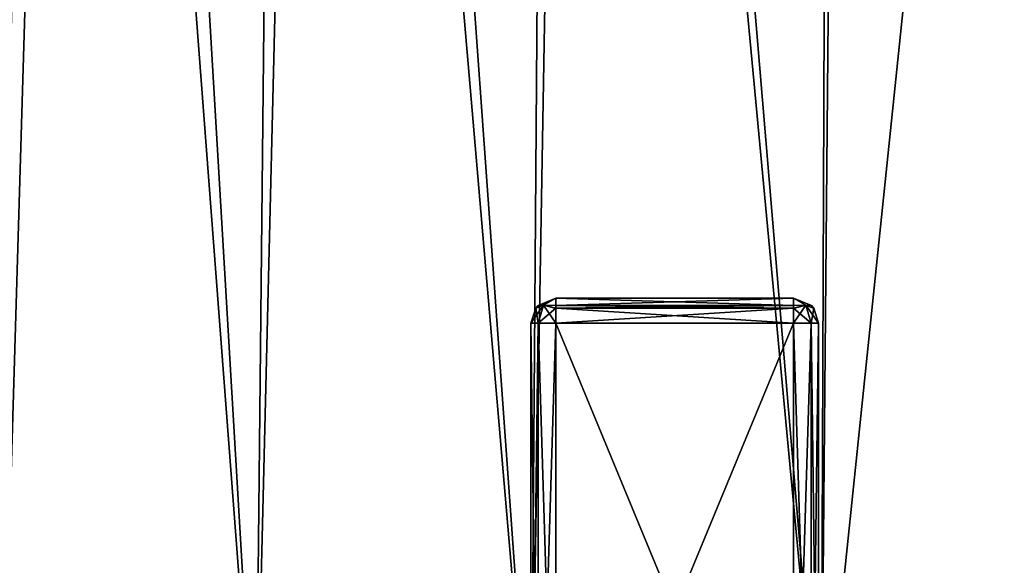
# Model space of a CAD drawing. Header units: millimetres. Extents: x -36.5 to 36.5, y -8.8 to 41.6.
# Tile 3 of 256: x -28.6 to -20.7, y -4.4 to -0.1. Entities that reach past the tile are written whole.
import ezdxf

# ---------------------------------------------------------------- set-up
doc = ezdxf.new("R2010")
doc.units = ezdxf.units.MM
doc.header["$LTSCALE"] = 65.185185
for name, color, linetype in [('2081', 7, 'CONTINUOUS'), ('2098', 7, 'CONTINUOUS'), ('2099', 7, 'CONTINUOUS'), ('2100', 7, 'CONTINUOUS'), ('2101', 7, 'CONTINUOUS'), ('2129', 7, 'CONTINUOUS'), ('2130', 7, 'CONTINUOUS'), ('2131', 7, 'CONTINUOUS'), ('2132', 7, 'CONTINUOUS'), ('2195', 7, 'CONTINUOUS'), ('2196', 7, 'CONTINUOUS'), ('2197', 7, 'CONTINUOUS'), ('2198', 7, 'CONTINUOUS'), ('2199', 7, 'CONTINUOUS'), ('2200', 7, 'CONTINUOUS'), ('2201', 7, 'CONTINUOUS'), ('2202', 7, 'CONTINUOUS'), ('550', 7, 'CONTINUOUS')]:
    doc.layers.add(name, color=color, linetype=linetype)

msp = doc.modelspace()

# ---------------------------------------------------------------- linework, layer by layer
at = {"layer": '2081', "color": 7, "linetype": 'Continuous'}
for points in [[(-22.4, -2.3, 0.195), (-24.3, -2.3, 0.195), (-22.4, -2.3, -6.545), (-22.4, -2.3, 0.195)], [(-22.4, -2.3, -6.545), (-24.3, -2.3, 0.195), (-24.3, -2.3, -6.545), (-22.4, -2.3, -6.545)]]:
    msp.add_3dface(points, dxfattribs=at)
at = {"layer": '2098', "color": 7, "linetype": 'Continuous'}
for points in [[(-22.2, -7.1, -6.545), (-22.2, -7.1, 0.195), (-22.2, -2.5, -6.545), (-22.2, -7.1, -6.545)], [(-22.2, -2.5, -6.545), (-22.2, -7.1, 0.195), (-22.2, -2.5, 0.195), (-22.2, -2.5, -6.545)]]:
    msp.add_3dface(points, dxfattribs=at)
at = {"layer": '2099', "color": 7, "linetype": 'Continuous'}
for points in [[(-22.4, -7.1, 0.395), (-24.3, -7.1, 0.395), (-24.3, -2.5, 0.395), (-22.4, -7.1, 0.395)], [(-22.4, -2.5, 0.395), (-22.4, -7.1, 0.395), (-24.3, -2.5, 0.395), (-22.4, -2.5, 0.395)]]:
    msp.add_3dface(points, dxfattribs=at)
at = {"layer": '2100', "color": 7, "linetype": 'Continuous'}
for points in [[(-24.5, -7.1, 0.195), (-24.5, -7.1, -6.545), (-24.5, -2.5, 0.195), (-24.5, -7.1, 0.195)], [(-24.5, -2.5, 0.195), (-24.5, -7.1, -6.545), (-24.5, -2.5, -6.545), (-24.5, -2.5, 0.195)]]:
    msp.add_3dface(points, dxfattribs=at)
at = {"layer": '2101', "color": 7, "linetype": 'Continuous'}
for points in [[(-24.3, -7.1, -6.745), (-22.4, -7.1, -6.745), (-22.4, -2.5, -6.745), (-24.3, -7.1, -6.745)], [(-24.3, -2.5, -6.745), (-24.3, -7.1, -6.745), (-22.4, -2.5, -6.745), (-24.3, -2.5, -6.745)]]:
    msp.add_3dface(points, dxfattribs=at)
at = {"layer": '2129', "color": 7, "linetype": 'Continuous'}
for points in [[(-22.4, -7.1, 0.395), (-22.4, -2.5, 0.395), (-22.2586, -2.5, 0.3364), (-22.4, -7.1, 0.395)], [(-22.2586, -7.1, 0.3364), (-22.4, -7.1, 0.395), (-22.2586, -2.5, 0.3364), (-22.2586, -7.1, 0.3364)], [(-22.2, -2.5, 0.195), (-22.2, -7.1, 0.195), (-22.2586, -7.1, 0.3364), (-22.2, -2.5, 0.195)], [(-22.2, -2.5, 0.195), (-22.2586, -7.1, 0.3364), (-22.2586, -2.5, 0.3364), (-22.2, -2.5, 0.195)]]:
    msp.add_3dface(points, dxfattribs=at)
at = {"layer": '2130', "color": 7, "linetype": 'Continuous'}
for points in [[(-22.4, -2.5, -6.745), (-22.4, -7.1, -6.745), (-22.2586, -7.1, -6.6864), (-22.4, -2.5, -6.745)], [(-22.4, -2.5, -6.745), (-22.2586, -7.1, -6.6864), (-22.2586, -2.5, -6.6864), (-22.4, -2.5, -6.745)], [(-22.2, -7.1, -6.545), (-22.2, -2.5, -6.545), (-22.2586, -2.5, -6.6864), (-22.2, -7.1, -6.545)], [(-22.2586, -7.1, -6.6864), (-22.2, -7.1, -6.545), (-22.2586, -2.5, -6.6864), (-22.2586, -7.1, -6.6864)]]:
    msp.add_3dface(points, dxfattribs=at)
at = {"layer": '2131', "color": 7, "linetype": 'Continuous'}
for points in [[(-24.5, -2.5, -6.545), (-24.5, -7.1, -6.545), (-24.4414, -7.1, -6.6864), (-24.5, -2.5, -6.545)], [(-24.5, -2.5, -6.545), (-24.4414, -7.1, -6.6864), (-24.4414, -2.5, -6.6864), (-24.5, -2.5, -6.545)], [(-24.3, -7.1, -6.745), (-24.3, -2.5, -6.745), (-24.4414, -2.5, -6.6864), (-24.3, -7.1, -6.745)], [(-24.4414, -7.1, -6.6864), (-24.3, -7.1, -6.745), (-24.4414, -2.5, -6.6864), (-24.4414, -7.1, -6.6864)]]:
    msp.add_3dface(points, dxfattribs=at)
at = {"layer": '2132', "color": 7, "linetype": 'Continuous'}
for points in [[(-24.5, -7.1, 0.195), (-24.5, -2.5, 0.195), (-24.4414, -2.5, 0.3364), (-24.5, -7.1, 0.195)], [(-24.4414, -7.1, 0.3364), (-24.5, -7.1, 0.195), (-24.4414, -2.5, 0.3364), (-24.4414, -7.1, 0.3364)], [(-24.3, -2.5, 0.395), (-24.3, -7.1, 0.395), (-24.4414, -7.1, 0.3364), (-24.3, -2.5, 0.395)], [(-24.3, -2.5, 0.395), (-24.4414, -7.1, 0.3364), (-24.4414, -2.5, 0.3364), (-24.3, -2.5, 0.395)]]:
    msp.add_3dface(points, dxfattribs=at)
at = {"layer": '2195', "color": 7, "linetype": 'Continuous'}
for points in [[(-24.442, -2.3591, 0.195), (-24.4618, -2.3825, 0.195), (-24.442, -2.3591, -6.545), (-24.442, -2.3591, 0.195)], [(-24.4618, -2.3825, 0.195), (-24.4618, -2.3825, -6.545), (-24.442, -2.3591, -6.545), (-24.4618, -2.3825, 0.195)], [(-24.3, -2.3, -6.545), (-24.3, -2.3, 0.195), (-24.442, -2.3591, 0.195), (-24.3, -2.3, -6.545)], [(-24.3, -2.3, -6.545), (-24.442, -2.3591, 0.195), (-24.442, -2.3591, -6.545), (-24.3, -2.3, -6.545)], [(-24.5, -2.5, 0.195), (-24.5, -2.5, -6.545), (-24.4618, -2.3825, -6.545), (-24.5, -2.5, 0.195)], [(-24.4618, -2.3825, 0.195), (-24.5, -2.5, 0.195), (-24.4618, -2.3825, -6.545), (-24.4618, -2.3825, 0.195)]]:
    msp.add_3dface(points, dxfattribs=at)
at = {"layer": '2196', "color": 7, "linetype": 'Continuous'}
for points in [[(-24.4618, -2.3825, -6.545), (-24.4414, -2.5, -6.6864), (-24.3998, -2.3586, -6.6452), (-24.4618, -2.3825, -6.545)], [(-24.4618, -2.3825, -6.545), (-24.3998, -2.3586, -6.6452), (-24.442, -2.3591, -6.545), (-24.4618, -2.3825, -6.545)], [(-24.3998, -2.3586, -6.6452), (-24.3, -2.3, -6.545), (-24.442, -2.3591, -6.545), (-24.3998, -2.3586, -6.6452)], [(-24.4414, -2.5, -6.6864), (-24.3, -2.5, -6.745), (-24.3998, -2.3586, -6.6452), (-24.4414, -2.5, -6.6864)], [(-24.3, -2.3603, -6.6882), (-24.3, -2.3, -6.545), (-24.3998, -2.3586, -6.6452), (-24.3, -2.3603, -6.6882)], [(-24.3, -2.5, -6.745), (-24.3, -2.3827, -6.707), (-24.3998, -2.3586, -6.6452), (-24.3, -2.5, -6.745)], [(-24.3, -2.3827, -6.707), (-24.3, -2.3603, -6.6882), (-24.3998, -2.3586, -6.6452), (-24.3, -2.3827, -6.707)], [(-24.5, -2.5, -6.545), (-24.4414, -2.5, -6.6864), (-24.4618, -2.3825, -6.545), (-24.5, -2.5, -6.545)]]:
    msp.add_3dface(points, dxfattribs=at)
at = {"layer": '2197', "color": 7, "linetype": 'Continuous'}
for points in [[(-22.4, -2.3, -6.545), (-24.3, -2.3, -6.545), (-24.3, -2.3603, -6.6882), (-22.4, -2.3, -6.545)], [(-22.4, -2.3591, -6.687), (-22.4, -2.3, -6.545), (-24.3, -2.3603, -6.6882), (-22.4, -2.3591, -6.687)], [(-22.4, -2.3825, -6.7068), (-22.4, -2.3591, -6.687), (-24.3, -2.3603, -6.6882), (-22.4, -2.3825, -6.7068)], [(-24.3, -2.3827, -6.707), (-22.4, -2.3825, -6.7068), (-24.3, -2.3603, -6.6882), (-24.3, -2.3827, -6.707)], [(-24.3, -2.5, -6.745), (-22.4, -2.5, -6.745), (-22.4, -2.3825, -6.7068), (-24.3, -2.5, -6.745)], [(-24.3, -2.5, -6.745), (-22.4, -2.3825, -6.7068), (-24.3, -2.3827, -6.707), (-24.3, -2.5, -6.745)]]:
    msp.add_3dface(points, dxfattribs=at)
at = {"layer": '2198', "color": 7, "linetype": 'Continuous'}
for points in [[(-22.2568, -2.3603, -6.545), (-22.4, -2.3, -6.545), (-22.2998, -2.3586, -6.6448), (-22.2568, -2.3603, -6.545)], [(-22.2998, -2.3586, -6.6448), (-22.4, -2.3, -6.545), (-22.4, -2.3591, -6.687), (-22.2998, -2.3586, -6.6448)], [(-22.4, -2.3825, -6.7068), (-22.2586, -2.5, -6.6864), (-22.2998, -2.3586, -6.6448), (-22.4, -2.3825, -6.7068)], [(-22.4, -2.3825, -6.7068), (-22.2998, -2.3586, -6.6448), (-22.4, -2.3591, -6.687), (-22.4, -2.3825, -6.7068)], [(-22.2586, -2.5, -6.6864), (-22.2, -2.5, -6.545), (-22.2998, -2.3586, -6.6448), (-22.2586, -2.5, -6.6864)], [(-22.2, -2.5, -6.545), (-22.238, -2.3827, -6.545), (-22.2998, -2.3586, -6.6448), (-22.2, -2.5, -6.545)], [(-22.238, -2.3827, -6.545), (-22.2568, -2.3603, -6.545), (-22.2998, -2.3586, -6.6448), (-22.238, -2.3827, -6.545)], [(-22.4, -2.5, -6.745), (-22.2586, -2.5, -6.6864), (-22.4, -2.3825, -6.7068), (-22.4, -2.5, -6.745)]]:
    msp.add_3dface(points, dxfattribs=at)
at = {"layer": '2199', "color": 7, "linetype": 'Continuous'}
for points in [[(-22.4, -2.3, 0.195), (-22.4, -2.3, -6.545), (-22.2568, -2.3603, -6.545), (-22.4, -2.3, 0.195)], [(-22.258, -2.3591, 0.195), (-22.4, -2.3, 0.195), (-22.2568, -2.3603, -6.545), (-22.258, -2.3591, 0.195)], [(-22.2382, -2.3825, 0.195), (-22.258, -2.3591, 0.195), (-22.2568, -2.3603, -6.545), (-22.2382, -2.3825, 0.195)], [(-22.238, -2.3827, -6.545), (-22.2382, -2.3825, 0.195), (-22.2568, -2.3603, -6.545), (-22.238, -2.3827, -6.545)], [(-22.2, -2.5, -6.545), (-22.2, -2.5, 0.195), (-22.2382, -2.3825, 0.195), (-22.2, -2.5, -6.545)], [(-22.2, -2.5, -6.545), (-22.2382, -2.3825, 0.195), (-22.238, -2.3827, -6.545), (-22.2, -2.5, -6.545)]]:
    msp.add_3dface(points, dxfattribs=at)
at = {"layer": '2200', "color": 7, "linetype": 'Continuous'}
for points in [[(-22.4, -2.3603, 0.3382), (-22.4, -2.3, 0.195), (-22.3002, -2.3586, 0.2952), (-22.4, -2.3603, 0.3382)], [(-22.3002, -2.3586, 0.2952), (-22.4, -2.3, 0.195), (-22.258, -2.3591, 0.195), (-22.3002, -2.3586, 0.2952)], [(-22.2586, -2.5, 0.3364), (-22.4, -2.5, 0.395), (-22.3002, -2.3586, 0.2952), (-22.2586, -2.5, 0.3364)], [(-22.4, -2.5, 0.395), (-22.4, -2.3827, 0.357), (-22.3002, -2.3586, 0.2952), (-22.4, -2.5, 0.395)], [(-22.4, -2.3827, 0.357), (-22.4, -2.3603, 0.3382), (-22.3002, -2.3586, 0.2952), (-22.4, -2.3827, 0.357)], [(-22.2382, -2.3825, 0.195), (-22.2586, -2.5, 0.3364), (-22.3002, -2.3586, 0.2952), (-22.2382, -2.3825, 0.195)], [(-22.2382, -2.3825, 0.195), (-22.3002, -2.3586, 0.2952), (-22.258, -2.3591, 0.195), (-22.2382, -2.3825, 0.195)], [(-22.2, -2.5, 0.195), (-22.2586, -2.5, 0.3364), (-22.2382, -2.3825, 0.195), (-22.2, -2.5, 0.195)]]:
    msp.add_3dface(points, dxfattribs=at)
at = {"layer": '2201', "color": 7, "linetype": 'Continuous'}
for points in [[(-24.3, -2.3, 0.195), (-22.4, -2.3, 0.195), (-22.4, -2.3603, 0.3382), (-24.3, -2.3, 0.195)], [(-24.3, -2.3591, 0.337), (-24.3, -2.3, 0.195), (-22.4, -2.3603, 0.3382), (-24.3, -2.3591, 0.337)], [(-24.3, -2.3825, 0.3568), (-24.3, -2.3591, 0.337), (-22.4, -2.3603, 0.3382), (-24.3, -2.3825, 0.3568)], [(-22.4, -2.3827, 0.357), (-24.3, -2.3825, 0.3568), (-22.4, -2.3603, 0.3382), (-22.4, -2.3827, 0.357)], [(-22.4, -2.5, 0.395), (-24.3, -2.5, 0.395), (-24.3, -2.3825, 0.3568), (-22.4, -2.5, 0.395)], [(-22.4, -2.5, 0.395), (-24.3, -2.3825, 0.3568), (-22.4, -2.3827, 0.357), (-22.4, -2.5, 0.395)]]:
    msp.add_3dface(points, dxfattribs=at)
at = {"layer": '2202', "color": 7, "linetype": 'Continuous'}
for points in [[(-24.4414, -2.5, 0.3364), (-24.5, -2.5, 0.195), (-24.4, -2.3586, 0.295), (-24.4414, -2.5, 0.3364)], [(-24.4, -2.3586, 0.295), (-24.5, -2.5, 0.195), (-24.4618, -2.3825, 0.195), (-24.4, -2.3586, 0.295)], [(-24.3, -2.3, 0.195), (-24.4, -2.3586, 0.295), (-24.4618, -2.3825, 0.195), (-24.3, -2.3, 0.195)], [(-24.3, -2.3, 0.195), (-24.4618, -2.3825, 0.195), (-24.442, -2.3591, 0.195), (-24.3, -2.3, 0.195)], [(-24.3, -2.3825, 0.3568), (-24.4414, -2.5, 0.3364), (-24.4, -2.3586, 0.295), (-24.3, -2.3825, 0.3568)], [(-24.4, -2.3586, 0.295), (-24.3, -2.3, 0.195), (-24.3, -2.3591, 0.337), (-24.4, -2.3586, 0.295)], [(-24.3, -2.3825, 0.3568), (-24.4, -2.3586, 0.295), (-24.3, -2.3591, 0.337), (-24.3, -2.3825, 0.3568)], [(-24.3, -2.5, 0.395), (-24.4414, -2.5, 0.3364), (-24.3, -2.3825, 0.3568), (-24.3, -2.5, 0.395)]]:
    msp.add_3dface(points, dxfattribs=at)
at = {"layer": '550', "color": 7, "linetype": 'Continuous'}
for points in [[(-28.4453, 16.6, 12.5019), (-30.2304, 16.6, 11.0565), (-28.7343, -6.3, 12.2971), (-28.4453, 16.6, 12.5019)], [(-29.7949, 16.6, -11.4517), (-28.0543, 16.6, -12.7635), (-28.7343, -6.3, -12.2971), (-29.7949, 16.6, -11.4517)], [(-28.7343, -6.3, -12.2971), (-28.0543, 16.6, -12.7635), (-26.7007, -6.3, -13.5433), (-28.7343, -6.3, -12.2971)], [(-26.7007, -6.3, 13.5433), (-28.4453, 16.6, 12.5019), (-28.7343, -6.3, 12.2971), (-26.7007, -6.3, 13.5433)], [(-26.4629, 16.6, 13.6618), (-28.4453, 16.6, 12.5019), (-26.7007, -6.3, 13.5433), (-26.4629, 16.6, 13.6618)], [(-28.0543, 16.6, -12.7635), (-26.144, 16.6, -13.8128), (-26.7007, -6.3, -13.5433), (-28.0543, 16.6, -12.7635)], [(-26.7007, -6.3, -13.5433), (-26.144, 16.6, -13.8128), (-24.4971, -6.3, -14.4561), (-26.7007, -6.3, -13.5433)], [(-24.4971, -6.3, 14.4561), (-26.4629, 16.6, 13.6618), (-26.7007, -6.3, 13.5433), (-24.4971, -6.3, 14.4561)], [(-24.3283, 16.6, 14.5098), (-26.4629, 16.6, 13.6618), (-24.4971, -6.3, 14.4561), (-24.3283, 16.6, 14.5098)], [(-26.144, 16.6, -13.8128), (-24.1032, 16.6, -14.5781), (-24.4971, -6.3, -14.4561), (-26.144, 16.6, -13.8128)], [(-24.4971, -6.3, -14.4561), (-24.1032, 16.6, -14.5781), (-22.1778, -6.3, -15.0129), (-24.4971, -6.3, -14.4561)], [(-22.1778, -6.3, 15.0129), (-24.3283, 16.6, 14.5098), (-24.4971, -6.3, 14.4561), (-22.1778, -6.3, 15.0129)], [(-22.0903, 16.6, 15.0265), (-24.3283, 16.6, 14.5098), (-22.1778, -6.3, 15.0129), (-22.0903, 16.6, 15.0265)], [(-24.1032, 16.6, -14.5781), (-21.974, 16.6, -15.0437), (-22.1778, -6.3, -15.0129), (-24.1032, 16.6, -14.5781)], [(-19.8, -6.3, 15.2), (-22.0903, 16.6, 15.0265), (-22.1778, -6.3, 15.0129), (-19.8, -6.3, 15.2)], [(-19.8, 16.6, -15.2), (-19.8, -6.3, -15.2), (-22.1778, -6.3, -15.0129), (-19.8, 16.6, -15.2)], [(-21.974, 16.6, -15.0437), (-19.8, 16.6, -15.2), (-22.1778, -6.3, -15.0129), (-21.974, 16.6, -15.0437)], [(-19.8, -6.3, 15.2), (-19.8, 16.6, 15.2), (-22.0903, 16.6, 15.0265), (-19.8, -6.3, 15.2)]]:
    msp.add_3dface(points, dxfattribs=at)

doc.saveas('drawing.dxf')
